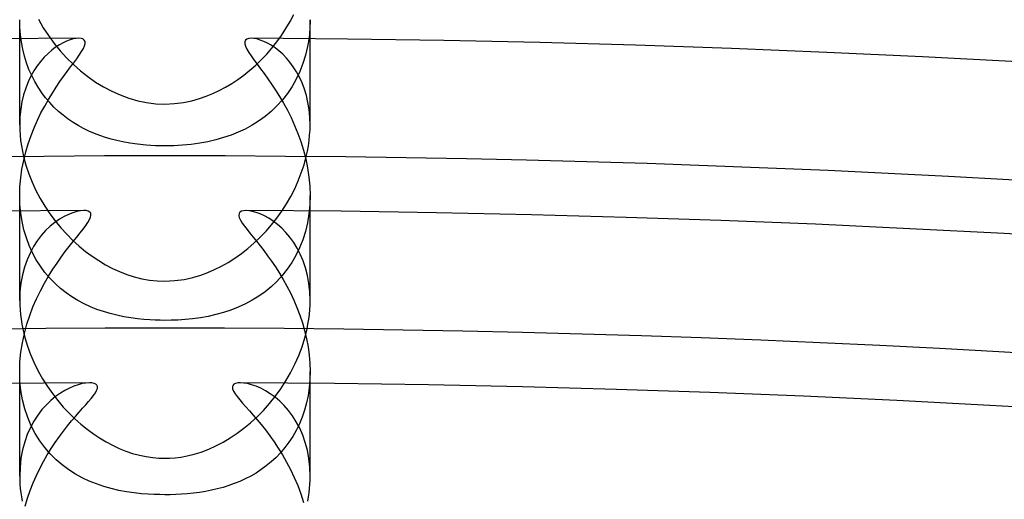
# Model space of a CAD drawing. Header units: millimetres. Extents: x -258 to 258, y -258 to 258.
# Tile 57 of 63: x -2 to 11.56, y 200.52 to 207.13. Entities that reach past the tile are written whole.
import ezdxf

# ---------------------------------------------------------------- set-up
doc = ezdxf.new("R2010")
doc.units = ezdxf.units.MM
doc.layers.add('HIDDEN', color=7, linetype='Continuous')
doc.layers.add('THICK', color=7, linetype='Continuous')

msp = doc.modelspace()

# ---------------------------------------------------------------- linework, layer by layer
at = {"layer": 'HIDDEN'}
for p, q in [((-1.997, 207.023), (-2, 207.127)), ((-2, 205.678), (-2, 207.127)), ((2, 207.127), (1.996, 207.003)), ((2, 205.678), (2, 207.127)), ((-1.989, 206.92), (-1.997, 207.023)), ((1.996, 207.003), (1.985, 206.879)), ((-1.976, 206.819), (-1.989, 206.92)), ((-1.354, 206.831), (-1.403, 206.808)), ((-1.307, 206.849), (-1.354, 206.831)), ((-1.263, 206.861), (-1.307, 206.849)), ((-1.224, 206.869), (-1.263, 206.861)), ((-1.188, 206.872), (-1.224, 206.869)), ((-1.155, 206.869), (-1.188, 206.872)), ((-1.129, 206.861), (-1.155, 206.869)), ((-1.11, 206.846), (-1.129, 206.861)), ((-1.1, 206.826), (-1.11, 206.846)), ((-1.099, 206.799), (-1.1, 206.826)), ((1.109, 206.845), (1.099, 206.823)), ((1.099, 206.823), (1.099, 206.795)), ((1.128, 206.86), (1.109, 206.845)), ((1.155, 206.869), (1.128, 206.86)), ((1.188, 206.872), (1.155, 206.869)), ((1.225, 206.869), (1.188, 206.872)), ((1.267, 206.861), (1.225, 206.869)), ((1.312, 206.847), (1.267, 206.861)), ((1.361, 206.828), (1.312, 206.847)), ((1.412, 206.804), (1.361, 206.828)), ((1.985, 206.879), (1.965, 206.757)), ((-1.957, 206.72), (-1.976, 206.819)), ((-1.934, 206.624), (-1.957, 206.72)), ((-1.557, 206.707), (-1.609, 206.662)), ((-1.505, 206.747), (-1.557, 206.707)), ((-1.453, 206.78), (-1.505, 206.747)), ((-1.403, 206.808), (-1.453, 206.78)), ((-1.179, 206.64), (-1.148, 206.687)), ((-1.148, 206.687), (-1.123, 206.73)), ((-1.123, 206.73), (-1.107, 206.767)), ((-1.107, 206.767), (-1.099, 206.799)), ((1.099, 206.795), (1.109, 206.761)), ((1.109, 206.761), (1.128, 206.722)), ((1.128, 206.722), (1.154, 206.677)), ((1.464, 206.774), (1.412, 206.804)), ((1.517, 206.738), (1.464, 206.774)), ((1.57, 206.697), (1.517, 206.738)), ((1.623, 206.65), (1.57, 206.697)), ((1.965, 206.757), (1.937, 206.637)), ((-1.905, 206.531), (-1.934, 206.624)), ((-1.71, 206.555), (-1.758, 206.493)), ((-1.661, 206.612), (-1.71, 206.555)), ((-1.609, 206.662), (-1.661, 206.612)), ((-1.256, 206.533), (-1.215, 206.588)), ((-1.215, 206.588), (-1.179, 206.64)), ((1.154, 206.677), (1.188, 206.627)), ((1.188, 206.627), (1.227, 206.572)), ((1.227, 206.572), (1.271, 206.513)), ((1.674, 206.598), (1.623, 206.65)), ((1.722, 206.54), (1.674, 206.598)), ((1.937, 206.637), (1.902, 206.522)), ((-1.872, 206.442), (-1.905, 206.531)), ((-1.834, 206.356), (-1.872, 206.442)), ((-1.803, 206.424), (-1.845, 206.349)), ((-1.758, 206.493), (-1.803, 206.424)), ((-1.395, 206.346), (-1.346, 206.412)), ((-1.346, 206.412), (-1.3, 206.475)), ((-1.3, 206.475), (-1.256, 206.533)), ((1.271, 206.513), (1.317, 206.451)), ((1.317, 206.451), (1.366, 206.385)), ((1.769, 206.477), (1.722, 206.54)), ((1.813, 206.409), (1.769, 206.477)), ((1.902, 206.522), (1.859, 206.411)), ((-1.845, 206.349), (-1.884, 206.269)), ((-1.792, 206.274), (-1.834, 206.356)), ((-1.445, 206.274), (-1.395, 206.346)), ((1.366, 206.385), (1.417, 206.314)), ((1.417, 206.314), (1.47, 206.238)), ((1.809, 206.305), (1.752, 206.205)), ((1.859, 206.411), (1.809, 206.305)), ((1.853, 206.335), (1.813, 206.409)), ((1.889, 206.256), (1.853, 206.335)), ((-1.917, 206.183), (-1.946, 206.092)), ((-1.884, 206.269), (-1.917, 206.183)), ((-1.746, 206.196), (-1.792, 206.274)), ((-1.697, 206.121), (-1.746, 206.196)), ((-1.55, 206.115), (-1.498, 206.197)), ((-1.498, 206.197), (-1.445, 206.274)), ((1.47, 206.238), (1.524, 206.156)), ((1.524, 206.156), (1.579, 206.069)), ((1.752, 206.205), (1.688, 206.11)), ((1.921, 206.171), (1.889, 206.256)), ((1.949, 206.081), (1.921, 206.171)), ((-1.946, 206.092), (-1.969, 205.996)), ((-1.644, 206.051), (-1.697, 206.121)), ((-1.656, 205.937), (-1.603, 206.029)), ((-1.587, 205.985), (-1.644, 206.051)), ((-1.603, 206.029), (-1.55, 206.115)), ((1.619, 206.021), (1.544, 205.938)), ((1.579, 206.069), (1.633, 205.977)), ((1.688, 206.11), (1.619, 206.021)), ((1.971, 205.987), (1.949, 206.081)), ((-1.986, 205.894), (-1.996, 205.788)), ((-1.969, 205.996), (-1.986, 205.894)), ((-1.707, 205.841), (-1.656, 205.937)), ((-1.528, 205.922), (-1.587, 205.985)), ((-1.466, 205.863), (-1.528, 205.922)), ((1.544, 205.938), (1.464, 205.862)), ((1.633, 205.977), (1.687, 205.88)), ((1.687, 205.88), (1.738, 205.777)), ((1.987, 205.888), (1.971, 205.987)), ((1.997, 205.785), (1.987, 205.888)), ((-1.996, 205.788), (-2, 205.678)), ((-1.801, 205.637), (-1.755, 205.741)), ((-1.755, 205.741), (-1.707, 205.841)), ((-1.401, 205.809), (-1.466, 205.863)), ((-1.334, 205.758), (-1.401, 205.809)), ((-1.264, 205.71), (-1.334, 205.758)), ((1.379, 205.792), (1.291, 205.728)), ((1.464, 205.862), (1.379, 205.792)), ((1.738, 205.777), (1.787, 205.67)), ((2, 205.678), (1.997, 205.785)), ((-2, 205.678), (-1.999, 205.607)), ((-1.999, 205.607), (-1.994, 205.535)), ((-1.844, 205.529), (-1.801, 205.637)), ((-1.193, 205.667), (-1.264, 205.71)), ((-1.12, 205.627), (-1.193, 205.667)), ((-1.046, 205.591), (-1.12, 205.627)), ((1.106, 205.62), (1.009, 205.575)), ((1.2, 205.671), (1.106, 205.62)), ((1.291, 205.728), (1.2, 205.671)), ((1.787, 205.67), (1.832, 205.56)), ((1.994, 205.535), (1.999, 205.607)), ((1.999, 205.607), (2, 205.678)), ((-1.994, 205.535), (-1.987, 205.462)), ((-1.882, 205.418), (-1.844, 205.529)), ((-0.97, 205.559), (-1.046, 205.591)), ((-0.894, 205.529), (-0.97, 205.559)), ((-0.816, 205.503), (-0.894, 205.529)), ((-0.738, 205.48), (-0.816, 205.503)), ((-0.66, 205.46), (-0.738, 205.48)), ((0.703, 205.471), (0.593, 205.445)), ((0.809, 205.501), (0.703, 205.471)), ((0.911, 205.535), (0.809, 205.501)), ((1.009, 205.575), (0.911, 205.535)), ((1.832, 205.56), (1.873, 205.446)), ((1.987, 205.462), (1.994, 205.535)), ((-1.987, 205.462), (-1.977, 205.389)), ((-1.977, 205.389), (-1.963, 205.315)), ((-1.916, 205.304), (-1.882, 205.418)), ((-0.579, 205.442), (-0.66, 205.46)), ((-0.484, 205.425), (-0.579, 205.442)), ((-0.377, 205.41), (-0.484, 205.425)), ((-0.259, 205.398), (-0.377, 205.41)), ((-0.13, 205.39), (-0.259, 205.398)), ((0, 205.387), (-0.13, 205.39)), ((0.122, 205.389), (0, 205.387)), ((0.243, 205.396), (0.122, 205.389)), ((0.363, 205.408), (0.243, 205.396)), ((0.48, 205.424), (0.363, 205.408)), ((0.593, 205.445), (0.48, 205.424)), ((1.873, 205.446), (1.91, 205.328)), ((1.91, 205.328), (1.941, 205.207)), ((1.963, 205.314), (1.976, 205.388)), ((1.976, 205.388), (1.987, 205.462)), ((-1.963, 205.315), (-1.947, 205.241)), ((-1.945, 205.187), (-1.916, 205.304)), ((1.941, 205.207), (1.966, 205.083)), ((1.947, 205.241), (1.963, 205.314)), ((-1.986, 204.947), (-1.969, 205.067)), ((-1.969, 205.067), (-1.945, 205.187)), ((1.966, 205.083), (1.984, 204.957)), ((-1.996, 204.825), (-1.986, 204.947)), ((1.984, 204.957), (1.996, 204.831)), ((-2, 204.703), (-1.996, 204.825)), ((1.996, 204.831), (2, 204.703)), ((-1.996, 204.581), (-2, 204.703)), ((-2, 203.257), (-2, 204.702)), ((2, 204.703), (1.996, 204.576)), ((2, 203.257), (2, 204.702)), ((-1.985, 204.461), (-1.996, 204.581)), ((1.996, 204.576), (1.984, 204.45)), ((-1.967, 204.344), (-1.985, 204.461)), ((-1.389, 204.414), (-1.453, 204.376)), ((-1.327, 204.444), (-1.389, 204.414)), ((-1.268, 204.467), (-1.327, 204.444)), ((-1.213, 204.484), (-1.268, 204.467)), ((-1.163, 204.493), (-1.213, 204.484)), ((-1.117, 204.497), (-1.163, 204.493)), ((-1.084, 204.495), (-1.117, 204.497)), ((-1.056, 204.488), (-1.084, 204.495)), ((-1.035, 204.475), (-1.056, 204.488)), ((-1.037, 204.371), (-1.023, 204.405)), ((-1.022, 204.458), (-1.035, 204.475)), ((-1.023, 204.405), (-1.018, 204.434)), ((-1.018, 204.434), (-1.022, 204.458)), ((1.021, 204.454), (1.018, 204.429)), ((1.018, 204.429), (1.025, 204.399)), ((1.033, 204.473), (1.021, 204.454)), ((1.025, 204.399), (1.041, 204.364)), ((1.054, 204.487), (1.033, 204.473)), ((1.082, 204.494), (1.054, 204.487)), ((1.117, 204.497), (1.082, 204.494)), ((1.159, 204.494), (1.117, 204.497)), ((1.207, 204.485), (1.159, 204.494)), ((1.259, 204.47), (1.207, 204.485)), ((1.314, 204.45), (1.259, 204.47)), ((1.372, 204.423), (1.314, 204.45)), ((1.432, 204.389), (1.372, 204.423)), ((1.492, 204.35), (1.432, 204.389)), ((1.984, 204.45), (1.963, 204.327)), ((-1.941, 204.23), (-1.967, 204.344)), ((-1.581, 204.279), (-1.643, 204.22)), ((-1.517, 204.331), (-1.581, 204.279)), ((-1.453, 204.376), (-1.517, 204.331)), ((-1.126, 204.241), (-1.09, 204.289)), ((-1.09, 204.289), (-1.06, 204.333)), ((-1.06, 204.333), (-1.037, 204.371)), ((1.041, 204.364), (1.065, 204.324)), ((1.065, 204.324), (1.096, 204.281)), ((1.096, 204.281), (1.131, 204.234)), ((1.552, 204.304), (1.492, 204.35)), ((1.611, 204.252), (1.552, 204.304)), ((1.668, 204.193), (1.611, 204.252)), ((1.963, 204.327), (1.935, 204.207)), ((-1.908, 204.12), (-1.941, 204.23)), ((-1.869, 204.014), (-1.908, 204.12)), ((-1.702, 204.153), (-1.758, 204.079)), ((-1.643, 204.22), (-1.702, 204.153)), ((-1.265, 204.068), (-1.214, 204.13)), ((-1.214, 204.13), (-1.168, 204.188)), ((-1.168, 204.188), (-1.126, 204.241)), ((1.131, 204.234), (1.171, 204.184)), ((1.171, 204.184), (1.214, 204.131)), ((1.214, 204.131), (1.26, 204.074)), ((1.722, 204.128), (1.668, 204.193)), ((1.774, 204.057), (1.722, 204.128)), ((1.935, 204.207), (1.899, 204.092)), ((-1.823, 203.913), (-1.869, 204.014)), ((-1.81, 203.999), (-1.857, 203.911)), ((-1.758, 204.079), (-1.81, 203.999)), ((-1.372, 203.931), (-1.317, 204.002)), ((-1.317, 204.002), (-1.265, 204.068)), ((1.26, 204.074), (1.31, 204.012)), ((1.31, 204.012), (1.361, 203.945)), ((1.822, 203.979), (1.774, 204.057)), ((1.855, 203.982), (1.805, 203.877)), ((1.865, 203.894), (1.822, 203.979)), ((1.899, 204.092), (1.855, 203.982)), ((-1.857, 203.911), (-1.899, 203.816)), ((-1.771, 203.818), (-1.823, 203.913)), ((-1.486, 203.773), (-1.429, 203.855)), ((-1.429, 203.855), (-1.372, 203.931)), ((1.361, 203.945), (1.414, 203.874)), ((1.414, 203.874), (1.469, 203.799)), ((1.805, 203.877), (1.748, 203.779)), ((1.904, 203.803), (1.865, 203.894)), ((-1.934, 203.716), (-1.962, 203.609)), ((-1.899, 203.816), (-1.934, 203.716)), ((-1.714, 203.728), (-1.771, 203.818)), ((-1.652, 203.643), (-1.714, 203.728)), ((-1.545, 203.686), (-1.486, 203.773)), ((1.469, 203.799), (1.523, 203.719)), ((1.523, 203.719), (1.577, 203.634)), ((1.748, 203.779), (1.685, 203.687)), ((1.937, 203.706), (1.904, 203.803)), ((1.964, 203.602), (1.937, 203.706)), ((-1.962, 203.609), (-1.983, 203.496)), ((-1.66, 203.494), (-1.603, 203.593)), ((-1.585, 203.564), (-1.652, 203.643)), ((-1.603, 203.593), (-1.545, 203.686)), ((-1.513, 203.491), (-1.585, 203.564)), ((1.616, 203.6), (1.543, 203.52)), ((1.577, 203.634), (1.63, 203.546)), ((1.685, 203.687), (1.616, 203.6)), ((1.983, 203.492), (1.964, 203.602)), ((-1.983, 203.496), (-1.996, 203.378)), ((-1.715, 203.39), (-1.66, 203.494)), ((-1.438, 203.424), (-1.513, 203.491)), ((1.464, 203.446), (1.381, 203.378)), ((1.543, 203.52), (1.464, 203.446)), ((1.63, 203.546), (1.681, 203.455)), ((1.681, 203.455), (1.73, 203.36)), ((1.996, 203.378), (1.983, 203.492)), ((-1.996, 203.378), (-2, 203.257)), ((-1.768, 203.281), (-1.715, 203.39)), ((-1.361, 203.363), (-1.438, 203.424)), ((-1.28, 203.307), (-1.361, 203.363)), ((-1.197, 203.256), (-1.28, 203.307)), ((1.294, 203.316), (1.202, 203.259)), ((1.381, 203.378), (1.294, 203.316)), ((1.73, 203.36), (1.776, 203.262)), ((2, 203.258), (1.996, 203.378)), ((-2, 203.257), (-1.999, 203.192)), ((-1.999, 203.192), (-1.995, 203.128)), ((-1.861, 203.05), (-1.817, 203.167)), ((-1.817, 203.167), (-1.768, 203.281)), ((-1.111, 203.211), (-1.197, 203.256)), ((-1.024, 203.17), (-1.111, 203.211)), ((-0.936, 203.134), (-1.024, 203.17)), ((1.01, 203.164), (0.91, 203.125)), ((1.108, 203.209), (1.01, 203.164)), ((1.202, 203.259), (1.108, 203.209)), ((1.776, 203.262), (1.819, 203.161)), ((1.819, 203.161), (1.859, 203.056)), ((1.995, 203.13), (1.999, 203.194)), ((1.999, 203.194), (2, 203.258)), ((-1.995, 203.128), (-1.989, 203.062)), ((-1.989, 203.062), (-1.981, 202.997)), ((-1.901, 202.928), (-1.861, 203.05)), ((-0.845, 203.103), (-0.936, 203.134)), ((-0.753, 203.075), (-0.845, 203.103)), ((-0.66, 203.052), (-0.753, 203.075)), ((-0.565, 203.032), (-0.66, 203.052)), ((-0.47, 203.016), (-0.565, 203.032)), ((0.597, 203.038), (0.49, 203.019)), ((0.703, 203.062), (0.597, 203.038)), ((0.807, 203.091), (0.703, 203.062)), ((0.91, 203.125), (0.807, 203.091)), ((1.859, 203.056), (1.894, 202.95)), ((1.981, 202.998), (1.99, 203.064)), ((1.99, 203.064), (1.995, 203.13)), ((-1.981, 202.997), (-1.971, 202.931)), ((-1.971, 202.931), (-1.958, 202.866)), ((-1.935, 202.803), (-1.901, 202.928)), ((-0.377, 203.003), (-0.47, 203.016)), ((-0.29, 202.994), (-0.377, 203.003)), ((-0.209, 202.988), (-0.29, 202.994)), ((-0.134, 202.985), (-0.209, 202.988)), ((-0.065, 202.983), (-0.134, 202.985)), ((0, 202.982), (-0.065, 202.983)), ((0.087, 202.983), (0, 202.982)), ((0.18, 202.987), (0.087, 202.983)), ((0.278, 202.993), (0.18, 202.987)), ((0.382, 203.004), (0.278, 202.993)), ((0.49, 203.019), (0.382, 203.004)), ((1.894, 202.95), (1.925, 202.841)), ((1.958, 202.866), (1.971, 202.932)), ((1.971, 202.932), (1.981, 202.998)), ((-1.962, 202.675), (-1.935, 202.803)), ((1.925, 202.841), (1.951, 202.73)), ((-1.983, 202.544), (-1.962, 202.675)), ((1.951, 202.73), (1.972, 202.618)), ((1.972, 202.618), (1.988, 202.504)), ((-1.996, 202.412), (-1.983, 202.544)), ((1.988, 202.504), (1.997, 202.391)), ((-2, 202.279), (-1.996, 202.412)), ((1.997, 202.391), (2, 202.277)), ((-1.996, 202.146), (-2, 202.279)), ((-2, 200.835), (-2, 202.277)), ((2, 202.277), (1.997, 202.166)), ((2, 200.835), (2, 202.277)), ((-1.982, 202.015), (-1.996, 202.146)), ((-1.252, 202.076), (-1.313, 202.05)), ((-1.194, 202.096), (-1.252, 202.076)), ((-1.139, 202.11), (-1.194, 202.096)), ((-1.087, 202.119), (-1.139, 202.11)), ((-1.04, 202.122), (-1.087, 202.119)), ((-1.005, 202.12), (-1.04, 202.122)), ((-0.976, 202.114), (-1.005, 202.12)), ((-0.953, 202.104), (-0.976, 202.114)), ((-0.937, 202.089), (-0.953, 202.104)), ((-0.929, 202.069), (-0.937, 202.089)), ((0.935, 202.085), (0.929, 202.064)), ((0.95, 202.102), (0.935, 202.085)), ((0.973, 202.114), (0.95, 202.102)), ((1.004, 202.12), (0.973, 202.114)), ((1.04, 202.122), (1.004, 202.12)), ((1.086, 202.119), (1.04, 202.122)), ((1.138, 202.111), (1.086, 202.119)), ((1.195, 202.096), (1.138, 202.111)), ((1.256, 202.075), (1.195, 202.096)), ((1.32, 202.047), (1.256, 202.075)), ((1.997, 202.166), (1.987, 202.056)), ((-1.96, 201.888), (-1.982, 202.015)), ((-1.44, 201.979), (-1.505, 201.933)), ((-1.376, 202.018), (-1.44, 201.979)), ((-1.313, 202.05), (-1.376, 202.018)), ((-1.014, 201.907), (-0.984, 201.947)), ((-0.984, 201.947), (-0.958, 201.983)), ((-0.958, 201.983), (-0.94, 202.016)), ((-0.94, 202.016), (-0.93, 202.044)), ((-0.93, 202.044), (-0.929, 202.069)), ((0.929, 202.064), (0.932, 202.037)), ((0.932, 202.037), (0.946, 202.005)), ((0.946, 202.005), (0.967, 201.97)), ((0.967, 201.97), (0.996, 201.931)), ((1.386, 202.012), (1.32, 202.047)), ((1.452, 201.971), (1.386, 202.012)), ((1.518, 201.923), (1.452, 201.971)), ((1.972, 201.949), (1.95, 201.844)), ((1.987, 202.056), (1.972, 201.949)), ((-1.929, 201.764), (-1.96, 201.888)), ((-1.633, 201.82), (-1.693, 201.752)), ((-1.569, 201.88), (-1.633, 201.82)), ((-1.505, 201.933), (-1.569, 201.88)), ((-1.133, 201.77), (-1.09, 201.82)), ((-1.09, 201.82), (-1.05, 201.865)), ((-1.05, 201.865), (-1.014, 201.907)), ((0.996, 201.931), (1.031, 201.888)), ((1.031, 201.888), (1.07, 201.842)), ((1.07, 201.842), (1.115, 201.791)), ((1.582, 201.869), (1.518, 201.923)), ((1.644, 201.807), (1.582, 201.869)), ((1.703, 201.74), (1.644, 201.807)), ((1.95, 201.844), (1.923, 201.743)), ((-1.889, 201.644), (-1.929, 201.764)), ((-1.751, 201.677), (-1.804, 201.595)), ((-1.693, 201.752), (-1.751, 201.677)), ((-1.232, 201.658), (-1.181, 201.716)), ((-1.181, 201.716), (-1.133, 201.77)), ((1.115, 201.791), (1.164, 201.736)), ((1.164, 201.736), (1.216, 201.677)), ((1.216, 201.677), (1.27, 201.613)), ((1.759, 201.665), (1.703, 201.74)), ((1.923, 201.743), (1.89, 201.647)), ((-1.841, 201.53), (-1.889, 201.644)), ((-1.804, 201.595), (-1.852, 201.506)), ((-1.786, 201.423), (-1.841, 201.53)), ((-1.34, 201.528), (-1.285, 201.596)), ((-1.285, 201.596), (-1.232, 201.658)), ((1.27, 201.613), (1.327, 201.545)), ((1.327, 201.545), (1.385, 201.472)), ((1.81, 201.583), (1.759, 201.665)), ((1.852, 201.554), (1.809, 201.466)), ((1.857, 201.495), (1.81, 201.583)), ((1.89, 201.647), (1.852, 201.554)), ((-1.895, 201.409), (-1.931, 201.306)), ((-1.852, 201.506), (-1.895, 201.409)), ((-1.723, 201.323), (-1.786, 201.423)), ((-1.453, 201.38), (-1.396, 201.457)), ((-1.396, 201.457), (-1.34, 201.528)), ((1.385, 201.472), (1.444, 201.393)), ((1.809, 201.466), (1.761, 201.382)), ((1.898, 201.4), (1.857, 201.495)), ((1.934, 201.298), (1.898, 201.4)), ((-1.931, 201.306), (-1.96, 201.197)), ((-1.654, 201.229), (-1.723, 201.323)), ((-1.566, 201.216), (-1.51, 201.3)), ((-1.51, 201.3), (-1.453, 201.38)), ((1.444, 201.393), (1.503, 201.31)), ((1.503, 201.31), (1.562, 201.221)), ((1.709, 201.302), (1.653, 201.228)), ((1.761, 201.382), (1.709, 201.302)), ((1.962, 201.191), (1.934, 201.298)), ((-1.96, 201.197), (-1.982, 201.082)), ((-1.673, 201.036), (-1.62, 201.128)), ((-1.579, 201.141), (-1.654, 201.229)), ((-1.62, 201.128), (-1.566, 201.216)), ((-1.498, 201.061), (-1.579, 201.141)), ((1.594, 201.158), (1.531, 201.093)), ((1.562, 201.221), (1.62, 201.128)), ((1.653, 201.228), (1.594, 201.158)), ((1.62, 201.128), (1.677, 201.03)), ((1.983, 201.077), (1.962, 201.191)), ((-1.982, 201.082), (-1.995, 200.961)), ((-1.723, 200.942), (-1.673, 201.036)), ((-1.413, 200.989), (-1.498, 201.061)), ((-1.325, 200.923), (-1.413, 200.989)), ((1.465, 201.032), (1.397, 200.976)), ((1.531, 201.093), (1.465, 201.032)), ((1.677, 201.03), (1.731, 200.926)), ((1.996, 200.959), (1.983, 201.077)), ((-1.995, 200.961), (-2, 200.836)), ((-1.77, 200.844), (-1.723, 200.942)), ((-1.233, 200.864), (-1.325, 200.923)), ((-1.138, 200.812), (-1.233, 200.864)), ((1.255, 200.878), (1.182, 200.835)), ((1.327, 200.925), (1.255, 200.878)), ((1.397, 200.976), (1.327, 200.925)), ((1.731, 200.926), (1.782, 200.818)), ((2, 200.836), (1.996, 200.959)), ((-2, 200.836), (-1.999, 200.779)), ((-1.999, 200.779), (-1.996, 200.722)), ((-1.996, 200.722), (-1.992, 200.665)), ((-1.855, 200.638), (-1.814, 200.742)), ((-1.814, 200.742), (-1.77, 200.844)), ((-1.041, 200.766), (-1.138, 200.812)), ((-0.942, 200.727), (-1.041, 200.766)), ((-0.841, 200.693), (-0.942, 200.727)), ((0.956, 200.732), (0.879, 200.705)), ((1.032, 200.763), (0.956, 200.732)), ((1.107, 200.797), (1.032, 200.763)), ((1.182, 200.835), (1.107, 200.797)), ((1.782, 200.818), (1.829, 200.707)), ((1.992, 200.665), (1.996, 200.722)), ((1.996, 200.722), (1.999, 200.779)), ((1.999, 200.779), (2, 200.836)), ((-1.992, 200.665), (-1.986, 200.607)), ((-1.986, 200.607), (-1.977, 200.549)), ((-1.891, 200.531), (-1.855, 200.638)), ((-0.738, 200.663), (-0.841, 200.693)), ((-0.633, 200.639), (-0.738, 200.663)), ((-0.527, 200.619), (-0.633, 200.639)), ((-0.422, 200.604), (-0.527, 200.619)), ((-0.322, 200.593), (-0.422, 200.604)), ((-0.231, 200.586), (-0.322, 200.593)), ((-0.148, 200.582), (-0.231, 200.586)), ((-0.072, 200.58), (-0.148, 200.582)), ((0.15, 200.582), (0.074, 200.579)), ((0.228, 200.586), (0.15, 200.582)), ((0.309, 200.592), (0.228, 200.586)), ((0.393, 200.601), (0.309, 200.592)), ((0.476, 200.612), (0.393, 200.601)), ((0.559, 200.625), (0.476, 200.612)), ((0.64, 200.641), (0.559, 200.625)), ((0.721, 200.659), (0.64, 200.641)), ((0.801, 200.68), (0.721, 200.659)), ((0.879, 200.705), (0.801, 200.68)), ((1.829, 200.707), (1.871, 200.592)), ((1.871, 200.592), (1.908, 200.474)), ((1.977, 200.549), (1.986, 200.607)), ((1.986, 200.607), (1.992, 200.665)), ((-1.977, 200.549), (-1.968, 200.49)), ((-1.923, 200.422), (-1.891, 200.531)), ((0, 200.579), (-0.072, 200.58)), ((0.074, 200.579), (0, 200.579)), ((1.968, 200.49), (1.977, 200.549))]:
    msp.add_line(p, q, dxfattribs=at)
for radius, start, end in [(211.625, 90.35527, 179.64473), (211.625, 0.35529, 89.64475), (209.25, 90.34301, 179.65699), (209.25, 0.34297, 89.65701), (206.875, 90.32903, 179.67097), (206.875, 0.32905, 89.67099), (204.5, 90.31305, 179.68696), (204.5, 0.31306, 89.68692), (202.125, 90.29465, 179.70535), (202.125, 0.29467, 89.70531)]:
    msp.add_arc((0, 0), radius, start, end, dxfattribs=at)
at = {"layer": 'THICK'}
for p, q in [((-1.741, 207.132), (-1.676, 207.017)), ((1.667, 207.004), (1.724, 207.1)), ((1.724, 207.1), (1.776, 207.198)), ((-1.676, 207.017), (-1.603, 206.907)), ((1.606, 206.911), (1.667, 207.004)), ((-1.603, 206.907), (-1.525, 206.8)), ((1.474, 206.735), (1.542, 206.821)), ((1.542, 206.821), (1.606, 206.911)), ((-1.525, 206.8), (-1.442, 206.698)), ((-1.442, 206.698), (-1.353, 206.601)), ((1.402, 206.653), (1.474, 206.735)), ((-1.353, 206.601), (-1.26, 206.509)), ((1.251, 206.5), (1.328, 206.575)), ((1.328, 206.575), (1.402, 206.653)), ((-1.26, 206.509), (-1.162, 206.422)), ((-1.162, 206.422), (-1.06, 206.342)), ((1.089, 206.364), (1.171, 206.43)), ((1.171, 206.43), (1.251, 206.5)), ((-1.06, 206.342), (-0.954, 206.268)), ((0.921, 206.247), (1.006, 206.303)), ((1.006, 206.303), (1.089, 206.364)), ((-0.954, 206.268), (-0.845, 206.201)), ((-0.845, 206.201), (-0.732, 206.141)), ((-0.732, 206.141), (-0.615, 206.089)), ((0.659, 206.108), (0.747, 206.149)), ((0.747, 206.149), (0.834, 206.195)), ((0.834, 206.195), (0.921, 206.247)), ((-0.615, 206.089), (-0.497, 206.045)), ((-0.497, 206.045), (-0.375, 206.01)), ((-0.375, 206.01), (-0.252, 205.985)), ((0.255, 205.986), (0.371, 206.009)), ((0.371, 206.009), (0.476, 206.039)), ((0.476, 206.039), (0.57, 206.071)), ((0.57, 206.071), (0.659, 206.108)), ((-0.252, 205.985), (-0.127, 205.969)), ((-0.127, 205.969), (0, 205.964)), ((0, 205.964), (0.13, 205.97)), ((0.13, 205.97), (0.255, 205.986)), ((-1.947, 205.241), (-1.915, 205.122)), ((1.916, 205.127), (1.947, 205.241)), ((-1.915, 205.122), (-1.876, 205.004)), ((1.879, 205.014), (1.916, 205.127)), ((-1.876, 205.004), (-1.829, 204.888)), ((1.836, 204.904), (1.879, 205.014)), ((-1.829, 204.888), (-1.777, 204.774)), ((1.733, 204.69), (1.788, 204.796)), ((1.788, 204.796), (1.836, 204.904)), ((-1.777, 204.774), (-1.718, 204.663)), ((-1.718, 204.663), (-1.654, 204.555)), ((1.674, 204.588), (1.733, 204.69)), ((-1.654, 204.555), (-1.585, 204.452)), ((1.61, 204.488), (1.674, 204.588)), ((-1.585, 204.452), (-1.511, 204.353)), ((1.469, 204.3), (1.542, 204.392)), ((1.542, 204.392), (1.61, 204.488)), ((-1.511, 204.353), (-1.434, 204.258)), ((-1.434, 204.258), (-1.352, 204.169)), ((1.393, 204.212), (1.469, 204.3)), ((-1.352, 204.169), (-1.268, 204.085)), ((1.23, 204.049), (1.313, 204.128)), ((1.313, 204.128), (1.393, 204.212)), ((-1.268, 204.085), (-1.182, 204.006)), ((-1.182, 204.006), (-1.094, 203.934)), ((1.056, 203.905), (1.144, 203.975)), ((1.144, 203.975), (1.23, 204.049)), ((-1.094, 203.934), (-1.003, 203.867)), ((-1.003, 203.867), (-0.912, 203.806)), ((0.873, 203.782), (0.965, 203.841)), ((0.965, 203.841), (1.056, 203.905)), ((-0.912, 203.806), (-0.818, 203.75)), ((-0.818, 203.75), (-0.722, 203.699)), ((0.685, 203.682), (0.78, 203.729)), ((0.78, 203.729), (0.873, 203.782)), ((-0.722, 203.699), (-0.623, 203.654)), ((-0.623, 203.654), (-0.523, 203.616)), ((-0.523, 203.616), (-0.421, 203.583)), ((-0.421, 203.583), (-0.317, 203.557)), ((0.266, 203.547), (0.385, 203.573)), ((0.385, 203.573), (0.493, 203.605)), ((0.493, 203.605), (0.59, 203.641)), ((0.59, 203.641), (0.685, 203.682)), ((-0.317, 203.557), (-0.212, 203.538)), ((-0.212, 203.538), (-0.107, 203.527)), ((-0.107, 203.527), (0, 203.523)), ((0, 203.523), (0.136, 203.53)), ((0.136, 203.53), (0.266, 203.547)), ((-1.958, 202.866), (-1.929, 202.745)), ((1.928, 202.742), (1.958, 202.866)), ((-1.929, 202.745), (-1.892, 202.626)), ((-1.892, 202.626), (-1.849, 202.51)), ((1.844, 202.496), (1.889, 202.618)), ((1.889, 202.618), (1.928, 202.742)), ((-1.849, 202.51), (-1.8, 202.395)), ((1.791, 202.377), (1.844, 202.496)), ((-1.8, 202.395), (-1.745, 202.284)), ((1.732, 202.26), (1.791, 202.377)), ((-1.745, 202.284), (-1.684, 202.176)), ((1.667, 202.148), (1.732, 202.26)), ((-1.684, 202.176), (-1.619, 202.073)), ((-1.619, 202.073), (-1.55, 201.973)), ((1.596, 202.039), (1.667, 202.148)), ((-1.55, 201.973), (-1.476, 201.878)), ((1.52, 201.934), (1.596, 202.039)), ((-1.476, 201.878), (-1.4, 201.788)), ((1.357, 201.741), (1.44, 201.835)), ((1.44, 201.835), (1.52, 201.934)), ((-1.4, 201.788), (-1.32, 201.703)), ((-1.32, 201.703), (-1.239, 201.624)), ((1.27, 201.654), (1.357, 201.741)), ((-1.239, 201.624), (-1.156, 201.55)), ((-1.156, 201.55), (-1.071, 201.482)), ((1.089, 201.495), (1.181, 201.572)), ((1.181, 201.572), (1.27, 201.654)), ((-1.071, 201.482), (-0.985, 201.419)), ((-0.985, 201.419), (-0.899, 201.361)), ((0.899, 201.362), (0.995, 201.426)), ((0.995, 201.426), (1.089, 201.495)), ((-0.899, 201.361), (-0.81, 201.308)), ((-0.81, 201.308), (-0.721, 201.261)), ((-0.721, 201.261), (-0.63, 201.218)), ((0.703, 201.252), (0.802, 201.304)), ((0.802, 201.304), (0.899, 201.362)), ((-0.63, 201.218), (-0.537, 201.181)), ((-0.537, 201.181), (-0.444, 201.149)), ((-0.444, 201.149), (-0.35, 201.123)), ((0.307, 201.113), (0.401, 201.136)), ((0.401, 201.136), (0.501, 201.168)), ((0.501, 201.168), (0.603, 201.206)), ((0.603, 201.206), (0.703, 201.252)), ((-0.35, 201.123), (-0.257, 201.104)), ((-0.257, 201.104), (-0.168, 201.09)), ((-0.168, 201.09), (-0.083, 201.083)), ((-0.083, 201.083), (0, 201.081)), ((0, 201.081), (0.069, 201.082)), ((0.069, 201.082), (0.141, 201.087)), ((0.141, 201.087), (0.22, 201.097)), ((0.22, 201.097), (0.307, 201.113))]:
    msp.add_line(p, q, dxfattribs=at)
for radius, start, end in [(215, 0.53297, 89.46702), (211, 90.37481, 179.62519), (211, 0.37483, 89.62515), (207.625, 0, 180.00002), (205.25, 0, 180.00002), (202.875, 0, 180.00002)]:
    msp.add_arc((0, 0), radius, start, end, dxfattribs=at)

doc.saveas('drawing.dxf')
